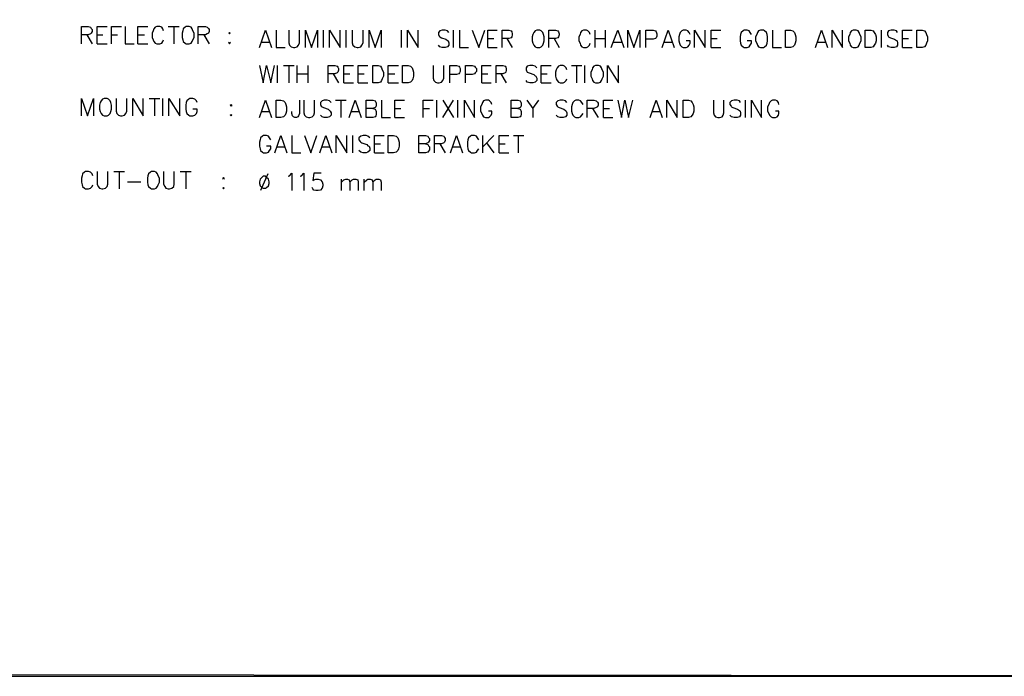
# Model space of a CAD drawing. Header units: millimetres. Extents: x 0 to 420, y 0 to 297.
# Tile 4 of 25: x 156 to 225, y 53 to 99. Entities that reach past the tile are written whole.
import ezdxf

# ---------------------------------------------------------------- set-up
doc = ezdxf.new("R2010")
doc.units = ezdxf.units.MM
doc.layers.add('LINE_000000', color=7, linetype='Continuous')

msp = doc.modelspace()

# ---------------------------------------------------------------- linework, layer by layer
at = {"layer": 'LINE_000000', "lineweight": 25}
for p, q in [((166.201, 98.848), (166.963, 98.848)), ((166.582, 98.848), (166.582, 97.621)), ((160.443, 98.256), (160.824, 97.621)), ((161.163, 98.256), (161.586, 98.256)), ((162.179, 98.256), (162.602, 98.256)), ((164.042, 98.256), (164.507, 98.256)), ((168.698, 98.256), (169.079, 97.621)), ((177.165, 97.367), (177.165, 98.594)), ((178.774, 97.367), (178.774, 98.594)), ((182.668, 97.367), (182.668, 98.594)), ((186.351, 97.367), (186.351, 98.594)), ((196.342, 97.367), (196.342, 98.594)), ((197.062, 98.594), (197.062, 97.367)), ((216.577, 97.367), (216.577, 98.594)), ((161.163, 97.621), (161.883, 97.621)), ((164.042, 97.621), (164.761, 97.621)), ((172.805, 97.748), (173.313, 97.748)), ((188.764, 98.002), (189.188, 98.002)), ((190.119, 98.002), (190.5, 97.367)), ((193.463, 98.002), (193.802, 97.367)), ((196.342, 98.002), (197.062, 98.002)), ((197.654, 97.748), (198.205, 97.748)), ((201.253, 97.748), (201.761, 97.748)), ((204.555, 98.002), (204.978, 98.002)), ((212.09, 97.748), (212.598, 97.748)), ((218.059, 98.002), (218.482, 98.002)), ((188.764, 97.367), (189.442, 97.367)), ((204.555, 97.367), (205.232, 97.367)), ((218.059, 97.367), (218.736, 97.367)), ((173.905, 94.869), (173.905, 96.097)), ((174.329, 96.097), (175.091, 96.097)), ((174.71, 96.097), (174.71, 94.869)), ((175.302, 94.869), (175.302, 96.097)), ((176.064, 96.097), (176.064, 94.869)), ((194.691, 96.097), (195.411, 96.097)), ((195.03, 96.097), (195.03, 94.869)), ((195.622, 94.869), (195.622, 96.097)), ((175.302, 95.504), (176.064, 95.504)), ((177.842, 95.504), (178.223, 94.869)), ((178.604, 95.504), (179.028, 95.504)), ((179.62, 95.504), (180.044, 95.504)), ((181.737, 95.504), (182.203, 95.504)), ((188.341, 95.504), (188.764, 95.504)), ((189.696, 95.504), (190.077, 94.869)), ((192.532, 95.504), (192.955, 95.504)), ((178.604, 94.869), (179.282, 94.869)), ((179.62, 94.869), (180.298, 94.869)), ((181.737, 94.869), (182.457, 94.869)), ((188.341, 94.869), (189.018, 94.869)), ((192.532, 94.869), (193.252, 94.869)), ((164.846, 93.768), (165.608, 93.768)), ((165.227, 93.768), (165.227, 92.541)), ((165.82, 92.541), (165.82, 93.768)), ((178.012, 93.641), (178.774, 93.641)), ((178.393, 93.641), (178.393, 92.414)), ((185.166, 92.414), (185.166, 93.641)), ((185.589, 92.414), (186.351, 93.641)), ((185.589, 93.641), (186.351, 92.414)), ((186.648, 92.414), (186.648, 93.641)), ((206.968, 92.414), (206.968, 93.641)), ((172.805, 92.837), (173.313, 92.837)), ((179.155, 92.837), (179.663, 92.837)), ((182.203, 93.049), (182.626, 93.049)), ((184.192, 93.049), (184.658, 93.049)), ((191.939, 93.049), (191.939, 92.414)), ((196.173, 93.049), (196.554, 92.414)), ((196.935, 93.049), (197.358, 93.049)), ((200.406, 92.837), (200.914, 92.837)), ((182.203, 92.414), (182.88, 92.414)), ((196.935, 92.414), (197.612, 92.414)), ((179.239, 89.916), (179.239, 91.144)), ((188.426, 89.916), (188.426, 91.144)), ((189.188, 91.144), (188.426, 90.339)), ((190.585, 91.144), (191.304, 91.144)), ((190.923, 91.144), (190.923, 89.916)), ((180.763, 90.551), (181.187, 90.551)), ((185.378, 90.551), (185.759, 89.916)), ((188.68, 90.636), (189.188, 89.916)), ((189.569, 90.551), (189.992, 90.551)), ((173.905, 90.339), (174.456, 90.339)), ((177.08, 90.339), (177.588, 90.339)), ((180.763, 89.916), (181.441, 89.916)), ((186.309, 90.339), (186.817, 90.339)), ((189.569, 89.916), (190.246, 89.916)), ((162.348, 88.604), (163.11, 88.604)), ((162.729, 88.604), (162.729, 87.376)), ((167.047, 88.604), (167.809, 88.604)), ((167.428, 88.604), (167.428, 87.376)), ((173.228, 88.434), (172.72, 87.249)), ((163.322, 87.884), (164.253, 87.884)), ((178.435, 87.249), (178.435, 88.053)), ((180.044, 87.249), (180.044, 88.053))]:
    msp.add_line(p, q, dxfattribs=at)
for points in [[(71.078, 244.602), (71.078, 53.086), (307.086, 52.917), (307.044, 244.771), (71.078, 244.602)], [(71.078, 244.602), (71.078, 52.917), (307.086, 52.917), (307.086, 244.602), (71.078, 244.602)], [(167.471, 98.848), (167.386, 98.806), (167.259, 98.679), (167.217, 98.552), (167.174, 98.383), (167.174, 98.086), (167.217, 97.917), (167.259, 97.79), (167.386, 97.663), (167.471, 97.621), (167.682, 97.621), (167.809, 97.663), (167.894, 97.79), (167.936, 97.917), (168.021, 98.086), (168.021, 98.383), (167.936, 98.552), (167.894, 98.679), (167.809, 98.806), (167.682, 98.848), (167.471, 98.848)], [(170.519, 98.425), (170.561, 98.383), (170.519, 98.34), (170.476, 98.383), (170.519, 98.425)], [(192.236, 98.594), (192.109, 98.552), (192.024, 98.425), (191.939, 98.298), (191.897, 98.129), (191.897, 97.832), (191.939, 97.663), (192.024, 97.536), (192.109, 97.409), (192.236, 97.367), (192.447, 97.367), (192.532, 97.409), (192.659, 97.536), (192.701, 97.663), (192.744, 97.832), (192.744, 98.129), (192.701, 98.298), (192.659, 98.425), (192.532, 98.552), (192.447, 98.594), (192.236, 98.594)], [(208.026, 98.594), (207.899, 98.552), (207.814, 98.425), (207.772, 98.298), (207.687, 98.129), (207.687, 97.832), (207.772, 97.663), (207.814, 97.536), (207.899, 97.409), (208.026, 97.367), (208.238, 97.367), (208.322, 97.409), (208.449, 97.536), (208.492, 97.663), (208.534, 97.832), (208.534, 98.129), (208.492, 98.298), (208.449, 98.425), (208.322, 98.552), (208.238, 98.594), (208.026, 98.594)], [(209.804, 97.367), (209.804, 98.594), (210.143, 98.594), (210.312, 98.552), (210.439, 98.425), (210.481, 98.298), (210.524, 98.129), (210.524, 97.832), (210.481, 97.663), (210.439, 97.536), (210.312, 97.409), (210.143, 97.367), (209.804, 97.367)], [(214.588, 98.594), (214.461, 98.552), (214.376, 98.425), (214.334, 98.298), (214.249, 98.129), (214.249, 97.832), (214.334, 97.663), (214.376, 97.536), (214.461, 97.409), (214.588, 97.367), (214.799, 97.367), (214.926, 97.409), (215.011, 97.536), (215.053, 97.663), (215.138, 97.832), (215.138, 98.129), (215.053, 98.298), (215.011, 98.425), (214.926, 98.552), (214.799, 98.594), (214.588, 98.594)], [(215.434, 97.367), (215.434, 98.594), (215.815, 98.594), (215.985, 98.552), (216.069, 98.425), (216.154, 98.298), (216.196, 98.129), (216.196, 97.832), (216.154, 97.663), (216.069, 97.536), (215.985, 97.409), (215.815, 97.367), (215.434, 97.367)], [(219.075, 97.367), (219.075, 98.594), (219.456, 98.594), (219.625, 98.552), (219.71, 98.425), (219.752, 98.298), (219.837, 98.129), (219.837, 97.832), (219.752, 97.663), (219.71, 97.536), (219.625, 97.409), (219.456, 97.367), (219.075, 97.367)], [(170.519, 97.748), (170.561, 97.663), (170.519, 97.621), (170.476, 97.663), (170.519, 97.748)], [(180.636, 94.869), (180.636, 96.097), (181.017, 96.097), (181.187, 96.054), (181.271, 95.927), (181.314, 95.8), (181.398, 95.631), (181.398, 95.335), (181.314, 95.165), (181.271, 95.038), (181.187, 94.911), (181.017, 94.869), (180.636, 94.869)], [(182.753, 94.869), (182.753, 96.097), (183.134, 96.097), (183.303, 96.054), (183.43, 95.927), (183.473, 95.8), (183.515, 95.631), (183.515, 95.335), (183.473, 95.165), (183.43, 95.038), (183.303, 94.911), (183.134, 94.869), (182.753, 94.869)], [(196.384, 96.097), (196.257, 96.054), (196.173, 95.927), (196.13, 95.8), (196.046, 95.631), (196.046, 95.335), (196.13, 95.165), (196.173, 95.038), (196.257, 94.911), (196.384, 94.869), (196.596, 94.869), (196.723, 94.911), (196.808, 95.038), (196.85, 95.165), (196.935, 95.335), (196.935, 95.631), (196.85, 95.8), (196.808, 95.927), (196.723, 96.054), (196.596, 96.097), (196.384, 96.097)], [(161.671, 93.768), (161.544, 93.726), (161.459, 93.599), (161.375, 93.472), (161.332, 93.303), (161.332, 93.006), (161.375, 92.837), (161.459, 92.71), (161.544, 92.583), (161.671, 92.541), (161.883, 92.541), (161.967, 92.583), (162.094, 92.71), (162.137, 92.837), (162.179, 93.006), (162.179, 93.303), (162.137, 93.472), (162.094, 93.599), (161.967, 93.726), (161.883, 93.768), (161.671, 93.768)], [(170.646, 93.345), (170.688, 93.303), (170.646, 93.218), (170.561, 93.303), (170.646, 93.345)], [(173.821, 92.414), (173.821, 93.641), (174.159, 93.641), (174.329, 93.599), (174.456, 93.472), (174.498, 93.345), (174.54, 93.176), (174.54, 92.879), (174.498, 92.71), (174.456, 92.583), (174.329, 92.456), (174.159, 92.414), (173.821, 92.414)], [(202.565, 92.414), (202.565, 93.641), (202.946, 93.641), (203.115, 93.599), (203.2, 93.472), (203.285, 93.345), (203.327, 93.176), (203.327, 92.879), (203.285, 92.71), (203.2, 92.583), (203.115, 92.456), (202.946, 92.414), (202.565, 92.414)], [(170.646, 92.625), (170.688, 92.583), (170.646, 92.541), (170.561, 92.583), (170.646, 92.625)], [(181.737, 89.916), (181.737, 91.144), (182.118, 91.144), (182.287, 91.101), (182.414, 90.974), (182.457, 90.847), (182.499, 90.678), (182.499, 90.382), (182.457, 90.212), (182.414, 90.085), (182.287, 89.958), (182.118, 89.916), (181.737, 89.916)], [(165.015, 88.604), (164.931, 88.561), (164.804, 88.434), (164.761, 88.307), (164.719, 88.138), (164.719, 87.842), (164.761, 87.672), (164.804, 87.545), (164.931, 87.418), (165.015, 87.376), (165.227, 87.376), (165.354, 87.418), (165.439, 87.545), (165.481, 87.672), (165.566, 87.842), (165.566, 88.138), (165.481, 88.307), (165.439, 88.434), (165.354, 88.561), (165.227, 88.604), (165.015, 88.604)], [(170.095, 88.18), (170.138, 88.138), (170.095, 88.053), (170.053, 88.138), (170.095, 88.18)], [(172.889, 88.265), (172.805, 88.18), (172.678, 88.053), (172.635, 87.884), (172.635, 87.757), (172.678, 87.588), (172.805, 87.461), (172.889, 87.418), (173.059, 87.418), (173.143, 87.461), (173.27, 87.588), (173.313, 87.757), (173.313, 87.884), (173.27, 88.053), (173.143, 88.18), (173.059, 88.265), (172.889, 88.265)], [(170.095, 87.461), (170.138, 87.418), (170.095, 87.376), (170.053, 87.418), (170.095, 87.461)]]:
    msp.add_lwpolyline(points, close=True, dxfattribs=at)
for points in [[(160.062, 97.621), (160.062, 98.848), (160.528, 98.848), (160.697, 98.806), (160.74, 98.721), (160.824, 98.637), (160.824, 98.51), (160.74, 98.383), (160.697, 98.34), (160.528, 98.256), (160.062, 98.256)], [(161.163, 97.621), (161.163, 98.848), (161.883, 98.848)], [(162.179, 97.621), (162.179, 98.848), (162.899, 98.848)], [(163.153, 98.848), (163.153, 97.621), (163.788, 97.621)], [(164.042, 97.621), (164.042, 98.848), (164.761, 98.848)], [(165.862, 98.552), (165.82, 98.679), (165.735, 98.806), (165.608, 98.848), (165.396, 98.848), (165.269, 98.806), (165.185, 98.679), (165.142, 98.552), (165.058, 98.383), (165.058, 98.086), (165.142, 97.917), (165.185, 97.79), (165.269, 97.663), (165.396, 97.621), (165.608, 97.621), (165.735, 97.663), (165.82, 97.79), (165.862, 97.917)], [(168.317, 97.621), (168.317, 98.848), (168.825, 98.848), (168.952, 98.806), (169.037, 98.721), (169.079, 98.637), (169.079, 98.51), (169.037, 98.383), (168.952, 98.34), (168.825, 98.256), (168.317, 98.256)], [(172.635, 97.367), (173.059, 98.594), (173.482, 97.367)], [(173.821, 98.594), (173.821, 97.367), (174.456, 97.367)], [(174.71, 98.594), (174.71, 97.705), (174.752, 97.536), (174.879, 97.409), (175.048, 97.367), (175.133, 97.367), (175.302, 97.409), (175.387, 97.536), (175.472, 97.705), (175.472, 98.594)], [(175.895, 97.367), (175.895, 98.594), (176.318, 97.367), (176.742, 98.594), (176.742, 97.367)], [(177.588, 97.367), (177.588, 98.594), (178.35, 97.367), (178.35, 98.594)], [(179.197, 98.594), (179.197, 97.705), (179.239, 97.536), (179.366, 97.409), (179.536, 97.367), (179.62, 97.367), (179.79, 97.409), (179.874, 97.536), (179.959, 97.705), (179.959, 98.594)], [(180.382, 97.367), (180.382, 98.594), (180.806, 97.367), (181.229, 98.594), (181.229, 97.367)], [(183.092, 97.367), (183.092, 98.594), (183.854, 97.367), (183.854, 98.594)], [(186.013, 98.425), (185.928, 98.552), (185.759, 98.594), (185.547, 98.594), (185.378, 98.552), (185.293, 98.425), (185.293, 98.298), (185.335, 98.171), (185.378, 98.129), (185.505, 98.044), (185.801, 97.959), (185.928, 97.875), (185.97, 97.832), (186.013, 97.705), (186.013, 97.536), (185.928, 97.409), (185.759, 97.367), (185.547, 97.367), (185.378, 97.409), (185.293, 97.536)], [(186.775, 98.594), (186.775, 97.367), (187.41, 97.367)], [(187.664, 98.594), (188.129, 97.367), (188.553, 98.594)], [(188.764, 97.367), (188.764, 98.594), (189.442, 98.594)], [(189.78, 97.367), (189.78, 98.594), (190.246, 98.594), (190.415, 98.552), (190.458, 98.467), (190.5, 98.34), (190.5, 98.256), (190.458, 98.129), (190.415, 98.044), (190.246, 98.002), (189.78, 98.002)], [(193.082, 97.367), (193.082, 98.594), (193.548, 98.594), (193.717, 98.552), (193.76, 98.467), (193.802, 98.34), (193.802, 98.256), (193.76, 98.129), (193.717, 98.044), (193.548, 98.002), (193.082, 98.002)], [(196.003, 98.298), (195.961, 98.425), (195.834, 98.552), (195.749, 98.594), (195.538, 98.594), (195.411, 98.552), (195.326, 98.425), (195.284, 98.298), (195.199, 98.129), (195.199, 97.832), (195.284, 97.663), (195.326, 97.536), (195.411, 97.409), (195.538, 97.367), (195.749, 97.367), (195.834, 97.409), (195.961, 97.536), (196.003, 97.663)], [(197.485, 97.367), (197.951, 98.594), (198.374, 97.367)], [(198.67, 97.367), (198.67, 98.594), (199.094, 97.367), (199.517, 98.594), (199.517, 97.367)], [(199.94, 97.367), (199.94, 98.594), (200.448, 98.594), (200.618, 98.552), (200.66, 98.467), (200.702, 98.34), (200.702, 98.171), (200.66, 98.044), (200.618, 98.002), (200.448, 97.959), (199.94, 97.959)], [(201.083, 97.367), (201.507, 98.594), (201.93, 97.367)], [(203.073, 98.298), (202.988, 98.425), (202.904, 98.552), (202.777, 98.594), (202.565, 98.594), (202.48, 98.552), (202.353, 98.425), (202.311, 98.298), (202.269, 98.129), (202.269, 97.832), (202.311, 97.663), (202.353, 97.536), (202.48, 97.409), (202.565, 97.367), (202.777, 97.367), (202.904, 97.409), (202.988, 97.536), (203.073, 97.663), (203.073, 97.832), (202.777, 97.832)], [(203.369, 97.367), (203.369, 98.594), (204.131, 97.367), (204.131, 98.594)], [(204.555, 97.367), (204.555, 98.594), (205.232, 98.594)], [(207.391, 98.298), (207.306, 98.425), (207.222, 98.552), (207.095, 98.594), (206.883, 98.594), (206.798, 98.552), (206.671, 98.425), (206.629, 98.298), (206.587, 98.129), (206.587, 97.832), (206.629, 97.663), (206.671, 97.536), (206.798, 97.409), (206.883, 97.367), (207.095, 97.367), (207.222, 97.409), (207.306, 97.536), (207.391, 97.663), (207.391, 97.832), (207.095, 97.832)], [(208.873, 98.594), (208.873, 97.367), (209.508, 97.367)], [(211.921, 97.367), (212.344, 98.594), (212.767, 97.367)], [(213.106, 97.367), (213.106, 98.594), (213.826, 97.367), (213.826, 98.594)], [(217.72, 98.425), (217.636, 98.552), (217.466, 98.594), (217.255, 98.594), (217.085, 98.552), (217.001, 98.425), (217.001, 98.298), (217.043, 98.171), (217.085, 98.129), (217.212, 98.044), (217.509, 97.959), (217.636, 97.875), (217.678, 97.832), (217.72, 97.705), (217.72, 97.536), (217.636, 97.409), (217.466, 97.367), (217.255, 97.367), (217.085, 97.409), (217.001, 97.536)], [(218.059, 97.367), (218.059, 98.594), (218.736, 98.594)], [(172.635, 96.097), (172.889, 94.869), (173.143, 96.097), (173.44, 94.869), (173.694, 96.097)], [(177.504, 94.869), (177.504, 96.097), (177.969, 96.097), (178.139, 96.054), (178.181, 95.97), (178.223, 95.885), (178.223, 95.758), (178.181, 95.631), (178.139, 95.589), (177.969, 95.504), (177.504, 95.504)], [(178.604, 94.869), (178.604, 96.097), (179.282, 96.097)], [(179.62, 94.869), (179.62, 96.097), (180.298, 96.097)], [(181.737, 94.869), (181.737, 96.097), (182.457, 96.097)], [(184.912, 96.097), (184.912, 95.208), (184.954, 95.038), (185.081, 94.911), (185.208, 94.869), (185.335, 94.869), (185.505, 94.911), (185.589, 95.038), (185.674, 95.208), (185.674, 96.097)], [(186.097, 94.869), (186.097, 96.097), (186.563, 96.097), (186.732, 96.054), (186.775, 95.97), (186.817, 95.885), (186.817, 95.673), (186.775, 95.589), (186.732, 95.504), (186.563, 95.462), (186.097, 95.462)], [(187.198, 94.869), (187.198, 96.097), (187.664, 96.097), (187.833, 96.054), (187.875, 95.97), (187.96, 95.885), (187.96, 95.673), (187.875, 95.589), (187.833, 95.504), (187.664, 95.462), (187.198, 95.462)], [(188.341, 94.869), (188.341, 96.097), (189.018, 96.097)], [(189.357, 94.869), (189.357, 96.097), (189.823, 96.097), (189.992, 96.054), (190.034, 95.97), (190.077, 95.885), (190.077, 95.758), (190.034, 95.631), (189.992, 95.589), (189.823, 95.504), (189.357, 95.504)], [(192.236, 95.927), (192.109, 96.054), (191.939, 96.097), (191.728, 96.097), (191.558, 96.054), (191.474, 95.927), (191.474, 95.8), (191.516, 95.673), (191.558, 95.631), (191.685, 95.589), (192.024, 95.462), (192.109, 95.377), (192.151, 95.335), (192.236, 95.208), (192.236, 95.038), (192.109, 94.911), (191.939, 94.869), (191.728, 94.869), (191.558, 94.911), (191.474, 95.038)], [(192.532, 94.869), (192.532, 96.097), (193.252, 96.097)], [(194.352, 95.8), (194.31, 95.927), (194.183, 96.054), (194.098, 96.097), (193.887, 96.097), (193.76, 96.054), (193.675, 95.927), (193.59, 95.8), (193.548, 95.631), (193.548, 95.335), (193.59, 95.165), (193.675, 95.038), (193.76, 94.911), (193.887, 94.869), (194.098, 94.869), (194.183, 94.911), (194.31, 95.038), (194.352, 95.165)], [(197.231, 94.869), (197.231, 96.097), (197.993, 94.869), (197.993, 96.097)], [(160.062, 92.541), (160.062, 93.768), (160.486, 92.541), (160.909, 93.768), (160.909, 92.541)], [(162.518, 93.768), (162.518, 92.879), (162.56, 92.71), (162.687, 92.583), (162.814, 92.541), (162.941, 92.541), (163.11, 92.583), (163.195, 92.71), (163.28, 92.879), (163.28, 93.768)], [(163.703, 92.541), (163.703, 93.768), (164.423, 92.541), (164.423, 93.768)], [(166.243, 92.541), (166.243, 93.768), (167.005, 92.541), (167.005, 93.768)], [(168.233, 93.472), (168.19, 93.599), (168.063, 93.726), (167.936, 93.768), (167.725, 93.768), (167.64, 93.726), (167.513, 93.599), (167.471, 93.472), (167.428, 93.303), (167.428, 93.006), (167.471, 92.837), (167.513, 92.71), (167.64, 92.583), (167.725, 92.541), (167.936, 92.541), (168.063, 92.583), (168.19, 92.71), (168.233, 92.837), (168.233, 93.006), (167.936, 93.006)], [(172.635, 92.414), (173.059, 93.641), (173.482, 92.414)], [(175.472, 93.641), (175.472, 92.71), (175.387, 92.541), (175.345, 92.456), (175.26, 92.414), (175.133, 92.414), (175.048, 92.456), (174.964, 92.541), (174.921, 92.71), (174.921, 92.837)], [(175.768, 93.641), (175.768, 92.752), (175.81, 92.583), (175.937, 92.456), (176.107, 92.414), (176.191, 92.414), (176.361, 92.456), (176.488, 92.583), (176.53, 92.752), (176.53, 93.641)], [(177.715, 93.472), (177.588, 93.599), (177.419, 93.641), (177.207, 93.641), (177.08, 93.599), (176.953, 93.472), (176.953, 93.345), (176.996, 93.218), (177.08, 93.176), (177.165, 93.133), (177.504, 93.006), (177.588, 92.922), (177.631, 92.879), (177.715, 92.752), (177.715, 92.583), (177.588, 92.456), (177.419, 92.414), (177.207, 92.414), (177.08, 92.456), (176.953, 92.583)], [(178.985, 92.414), (179.409, 93.641), (179.832, 92.414)], [(180.636, 93.049), (180.806, 93.006), (180.848, 92.922), (180.89, 92.837), (180.89, 92.625), (180.848, 92.541), (180.806, 92.456), (180.636, 92.414), (180.171, 92.414), (180.171, 93.641), (180.636, 93.641), (180.806, 93.599), (180.848, 93.514), (180.89, 93.43), (180.89, 93.303), (180.848, 93.176), (180.806, 93.133), (180.636, 93.049), (180.171, 93.049)], [(181.271, 93.641), (181.271, 92.414), (181.906, 92.414)], [(182.203, 92.414), (182.203, 93.641), (182.88, 93.641)], [(184.192, 92.414), (184.192, 93.641), (184.912, 93.641)], [(187.113, 92.414), (187.113, 93.641), (187.833, 92.414), (187.833, 93.641)], [(189.061, 93.345), (189.018, 93.472), (188.891, 93.599), (188.807, 93.641), (188.595, 93.641), (188.468, 93.599), (188.383, 93.472), (188.341, 93.345), (188.256, 93.176), (188.256, 92.879), (188.341, 92.71), (188.383, 92.583), (188.468, 92.456), (188.595, 92.414), (188.807, 92.414), (188.891, 92.456), (189.018, 92.583), (189.061, 92.71), (189.061, 92.879), (188.807, 92.879)], [(190.881, 93.049), (191.05, 93.006), (191.093, 92.922), (191.135, 92.837), (191.135, 92.625), (191.093, 92.541), (191.05, 92.456), (190.881, 92.414), (190.415, 92.414), (190.415, 93.641), (190.881, 93.641), (191.05, 93.599), (191.093, 93.514), (191.135, 93.43), (191.135, 93.303), (191.093, 93.176), (191.05, 93.133), (190.881, 93.049), (190.415, 93.049)], [(191.516, 93.641), (191.939, 93.049), (192.363, 93.641)], [(194.352, 93.472), (194.268, 93.599), (194.098, 93.641), (193.887, 93.641), (193.717, 93.599), (193.59, 93.472), (193.59, 93.345), (193.675, 93.218), (193.717, 93.176), (193.802, 93.133), (194.141, 93.006), (194.268, 92.922), (194.31, 92.879), (194.352, 92.752), (194.352, 92.583), (194.268, 92.456), (194.098, 92.414), (193.887, 92.414), (193.717, 92.456), (193.59, 92.583)], [(195.495, 93.345), (195.411, 93.472), (195.326, 93.599), (195.199, 93.641), (194.987, 93.641), (194.903, 93.599), (194.776, 93.472), (194.733, 93.345), (194.691, 93.176), (194.691, 92.879), (194.733, 92.71), (194.776, 92.583), (194.903, 92.456), (194.987, 92.414), (195.199, 92.414), (195.326, 92.456), (195.411, 92.583), (195.495, 92.71)], [(195.792, 92.414), (195.792, 93.641), (196.257, 93.641), (196.427, 93.599), (196.511, 93.514), (196.554, 93.43), (196.554, 93.303), (196.511, 93.176), (196.427, 93.133), (196.257, 93.049), (195.792, 93.049)], [(196.935, 92.414), (196.935, 93.641), (197.612, 93.641)], [(197.951, 93.641), (198.205, 92.414), (198.459, 93.641), (198.713, 92.414), (199.009, 93.641)], [(200.237, 92.414), (200.66, 93.641), (201.083, 92.414)], [(201.422, 92.414), (201.422, 93.641), (202.142, 92.414), (202.142, 93.641)], [(204.724, 93.641), (204.724, 92.752), (204.766, 92.583), (204.851, 92.456), (205.02, 92.414), (205.147, 92.414), (205.317, 92.456), (205.401, 92.583), (205.444, 92.752), (205.444, 93.641)], [(206.629, 93.472), (206.544, 93.599), (206.375, 93.641), (206.163, 93.641), (205.994, 93.599), (205.867, 93.472), (205.867, 93.345), (205.952, 93.218), (205.994, 93.176), (206.079, 93.133), (206.417, 93.006), (206.544, 92.922), (206.587, 92.879), (206.629, 92.752), (206.629, 92.583), (206.544, 92.456), (206.375, 92.414), (206.163, 92.414), (205.994, 92.456), (205.867, 92.583)], [(207.391, 92.414), (207.391, 93.641), (208.111, 92.414), (208.111, 93.641)], [(209.338, 93.345), (209.296, 93.472), (209.211, 93.599), (209.084, 93.641), (208.873, 93.641), (208.788, 93.599), (208.661, 93.472), (208.619, 93.345), (208.534, 93.176), (208.534, 92.879), (208.619, 92.71), (208.661, 92.583), (208.788, 92.456), (208.873, 92.414), (209.084, 92.414), (209.211, 92.456), (209.296, 92.583), (209.338, 92.71), (209.338, 92.879), (209.084, 92.879)], [(173.44, 90.847), (173.355, 90.974), (173.27, 91.101), (173.143, 91.144), (172.932, 91.144), (172.847, 91.101), (172.72, 90.974), (172.678, 90.847), (172.635, 90.678), (172.635, 90.382), (172.678, 90.212), (172.72, 90.085), (172.847, 89.958), (172.932, 89.916), (173.143, 89.916), (173.27, 89.958), (173.355, 90.085), (173.44, 90.212), (173.44, 90.382), (173.143, 90.382)], [(173.736, 89.916), (174.159, 91.144), (174.583, 89.916)], [(174.921, 91.144), (174.921, 89.916), (175.556, 89.916)], [(175.81, 91.144), (176.276, 89.916), (176.699, 91.144)], [(176.911, 89.916), (177.334, 91.144), (177.758, 89.916)], [(178.054, 89.916), (178.054, 91.144), (178.816, 89.916), (178.816, 91.144)], [(180.425, 90.974), (180.298, 91.101), (180.171, 91.144), (179.959, 91.144), (179.79, 91.101), (179.663, 90.974), (179.663, 90.847), (179.747, 90.72), (179.79, 90.678), (179.874, 90.636), (180.213, 90.509), (180.298, 90.424), (180.382, 90.382), (180.425, 90.255), (180.425, 90.085), (180.298, 89.958), (180.171, 89.916), (179.959, 89.916), (179.79, 89.958), (179.663, 90.085)], [(180.763, 89.916), (180.763, 91.144), (181.441, 91.144)], [(184.362, 90.551), (184.531, 90.509), (184.573, 90.424), (184.658, 90.339), (184.658, 90.128), (184.573, 90.043), (184.531, 89.958), (184.362, 89.916), (183.896, 89.916), (183.896, 91.144), (184.362, 91.144), (184.531, 91.101), (184.573, 91.017), (184.658, 90.932), (184.658, 90.805), (184.573, 90.678), (184.531, 90.636), (184.362, 90.551), (183.896, 90.551)], [(184.997, 89.916), (184.997, 91.144), (185.505, 91.144), (185.674, 91.101), (185.716, 91.017), (185.759, 90.932), (185.759, 90.805), (185.716, 90.678), (185.674, 90.636), (185.505, 90.551), (184.997, 90.551)], [(186.14, 89.916), (186.563, 91.144), (186.986, 89.916)], [(188.129, 90.847), (188.045, 90.974), (187.96, 91.101), (187.833, 91.144), (187.621, 91.144), (187.537, 91.101), (187.41, 90.974), (187.367, 90.847), (187.325, 90.678), (187.325, 90.382), (187.367, 90.212), (187.41, 90.085), (187.537, 89.958), (187.621, 89.916), (187.833, 89.916), (187.96, 89.958), (188.045, 90.085), (188.129, 90.212)], [(189.569, 89.916), (189.569, 91.144), (190.246, 91.144)], [(160.867, 88.307), (160.824, 88.434), (160.697, 88.561), (160.57, 88.604), (160.359, 88.604), (160.274, 88.561), (160.147, 88.434), (160.105, 88.307), (160.062, 88.138), (160.062, 87.842), (160.105, 87.672), (160.147, 87.545), (160.274, 87.418), (160.359, 87.376), (160.57, 87.376), (160.697, 87.418), (160.824, 87.545), (160.867, 87.672)], [(161.163, 88.604), (161.163, 87.715), (161.248, 87.545), (161.332, 87.418), (161.502, 87.376), (161.586, 87.376), (161.756, 87.418), (161.883, 87.545), (161.925, 87.715), (161.925, 88.604)], [(165.862, 88.604), (165.862, 87.715), (165.947, 87.545), (166.031, 87.418), (166.201, 87.376), (166.285, 87.376), (166.455, 87.418), (166.582, 87.545), (166.624, 87.715), (166.624, 88.604)], [(174.667, 88.265), (174.752, 88.307), (174.921, 88.477), (174.921, 87.249)], [(175.514, 88.265), (175.599, 88.307), (175.768, 88.477), (175.768, 87.249)], [(176.996, 88.477), (176.488, 88.477), (176.403, 87.969), (176.488, 88.011), (176.615, 88.053), (176.784, 88.053), (176.953, 88.011), (177.08, 87.884), (177.123, 87.715), (177.123, 87.588), (177.08, 87.418), (176.953, 87.291), (176.784, 87.249), (176.615, 87.249), (176.488, 87.291), (176.403, 87.376), (176.361, 87.461)], [(178.435, 87.842), (178.604, 88.011), (178.731, 88.053), (178.858, 88.053), (178.985, 88.011), (179.028, 87.842), (179.028, 87.249)], [(179.028, 87.842), (179.197, 88.011), (179.282, 88.053), (179.451, 88.053), (179.578, 88.011), (179.62, 87.842), (179.62, 87.249)], [(180.044, 87.842), (180.213, 88.011), (180.298, 88.053), (180.467, 88.053), (180.594, 88.011), (180.636, 87.842), (180.636, 87.249)], [(180.636, 87.842), (180.806, 88.011), (180.89, 88.053), (181.06, 88.053), (181.187, 88.011), (181.229, 87.842), (181.229, 87.249)]]:
    msp.add_lwpolyline(points, dxfattribs=at)

doc.saveas('drawing.dxf')
